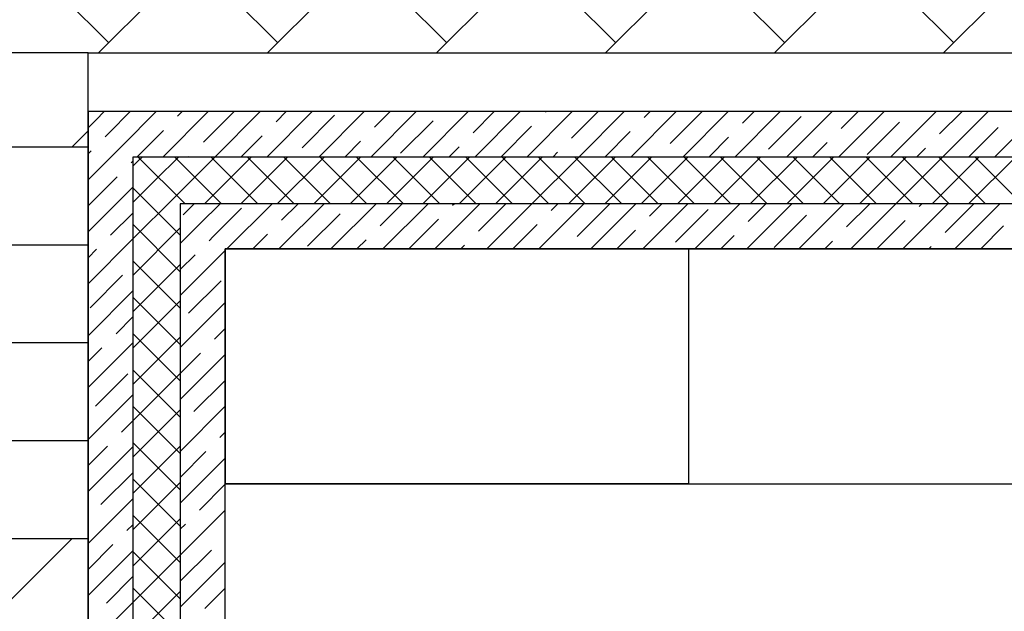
# Model space of a CAD drawing. Header units: millimetres. Extents: x 53645 to 137188, y 78097 to 135542.
# Tile 43 of 256: x 62177 to 64688, y 92928 to 94438. Entities that reach past the tile are written whole.
import ezdxf

# ---------------------------------------------------------------- set-up
doc = ezdxf.new("R2010")
doc.units = ezdxf.units.MM
doc.layers.add('GP-POKRITIE1', color=7, linetype='Continuous', lineweight=9)

# ---------------------------------------------------------------- blocks, each defined once
blk = doc.blocks.new('3432')
h = blk.add_hatch()
h.set_pattern_fill('DOLMIT', color=0, scale=1000)
h.set_pattern_definition([(0, (-34939.94, -41137.03), (0, 250), []), (45, (-34939.94, -41137), (-500, 500), [353.553, -707.107])])
h.paths.add_polyline_path([(-16750.5, 9650), (-19750.5, 9650), (-19750.5, 5124.9), (-19750.5, 0), (-16750.5, 0)])
at = {"color": 0}
for points in [[(-16750.5, 9650), (-19750.5, 9650), (-19750.5, 5124.9), (-19750.5, 0), (-16750.5, 0)], [(-16400.5, 9150.1), (-15219.4, 9150.1), (-15219.4, 8550.1), (-16400.5, 8550.1)], [(-16400.5, 9149.8), (-16400.5, 8550.2), (-15900.5, 8550.2), (-15900.5, 8550.2), (-12720.5, 8550), (-12720.5, 5900), (-12120.5, 5900), (-12120.5, 9150)]]:
    blk.add_lwpolyline(points, close=True, dxfattribs=at)
for points in [[(-16750.5, 9650), (-5175.3, 9650)], [(-16750.5, 9500), (-16750.5, 7730.1)], [(-7150.5, 9500), (-16750.5, 9500)], [(-16729.8, 9479.3), (-16709.1, 9500)], [(-16696.6, 9446.2), (-16642.8, 9500)], [(-16663.5, 9413), (-16576.5, 9500)], [(-16558.9, 9385), (-16443.9, 9500)], [(-16522.1, 9488.1), (-16510.2, 9500)], [(-16455.8, 9421.8), (-16377.7, 9500)], [(-16426.4, 9385), (-16311.4, 9500)], [(-16293.8, 9385), (-16178.8, 9500)], [(-16270.9, 9474.2), (-16245.1, 9500)], [(-16161.2, 9385), (-16046.2, 9500)], [(-16028.6, 9385), (-15913.6, 9500)], [(-16019.6, 9460.3), (-15979.9, 9500)], [(-15896, 9385), (-15781, 9500)], [(-15768.4, 9446.3), (-15714.7, 9500)], [(-15763.4, 9385), (-15648.4, 9500)], [(-15630.9, 9385), (-15515.9, 9500)], [(-15583.5, 9498.7), (-15582.2, 9500)], [(-15517.2, 9432.4), (-15449.6, 9500)], [(-15498.3, 9385), (-15383.3, 9500)], [(-15365.7, 9385), (-15250.7, 9500)], [(-15332.2, 9484.8), (-15317, 9500)], [(-15265.9, 9418.5), (-15184.4, 9500)], [(-15233.1, 9385), (-15118.1, 9500)], [(-15100.5, 9385), (-14985.5, 9500)], [(-15081, 9470.9), (-15051.8, 9500)], [(-14968, 9385), (-14853, 9500)], [(-14835.4, 9385), (-14720.4, 9500)], [(-14829.7, 9456.9), (-14786.7, 9500)], [(-14702.8, 9385), (-14587.8, 9500)], [(-14578.5, 9443), (-14521.5, 9500)], [(-14570.2, 9385), (-14455.2, 9500)], [(-14437.6, 9385), (-14322.6, 9500)], [(-16750.5, 9458.6), (-16729.8, 9479.3)], [(-16204.6, 9407.9), (-16121.7, 9490.7)], [(-15953.4, 9394), (-15870.5, 9476.8)], [(-15014.7, 9404.6), (-14931.8, 9487.4)], [(-14763.4, 9390.6), (-14680.6, 9473.5)], [(-16707.1, 9435.7), (-16696.6, 9446.2)], [(-16625.2, 9385), (-16557.9, 9452.3)], [(-15697.2, 9385), (-15619.2, 9462.9)], [(-15432, 9385), (-15368, 9449)], [(-14503.9, 9385), (-14429.3, 9459.6)], [(-16360.1, 9385), (-16306.7, 9438.4)], [(-16094.9, 9385), (-16055.4, 9424.5)], [(-15166.8, 9385), (-15116.8, 9435.1)], [(-14901.7, 9385), (-14865.5, 9421.1)], [(-16750.5, 9326.1), (-16663.5, 9413)], [(-16750.5, 9392.3), (-16742.9, 9399.9)], [(-15829.7, 9385), (-15804.2, 9410.5)], [(-15564.6, 9385), (-15553, 9396.6)], [(-14636.5, 9385), (-14614.3, 9407.2)], [(-16640.8, 9369.4), (-16635.5, 9374.8)], [(-16635.5, 7730.1), (-16635.5, 9385)], [(-16635.5, 7730.1), (-16635.5, 9385)], [(-16635.5, 9385), (-7150.5, 9385)], [(-16635.5, 9385), (-7150.5, 9385)], [(-16635.5, 9361.5), (-16623.7, 9373.3)], [(-16623.7, 9373.3), (-16612, 9385)], [(-16503.2, 9265), (-16623.2, 9385)], [(-16577.3, 9326.8), (-16519.2, 9385)], [(-16530.9, 9280.4), (-16426.4, 9385)], [(-16410.4, 9265), (-16530.4, 9385)], [(-16492.7, 9385), (-16491.6, 9386)], [(-16453.6, 9265), (-16333.6, 9385)], [(-16317.6, 9265), (-16437.6, 9385)], [(-16360.7, 9265), (-16240.7, 9385)], [(-16224.8, 9265), (-16344.8, 9385)], [(-16267.9, 9265), (-16147.9, 9385)], [(-16132, 9265), (-16252, 9385)], [(-16175.1, 9265), (-16055.1, 9385)], [(-16039.2, 9265), (-16159.2, 9385)], [(-16082.3, 9265), (-15962.3, 9385)], [(-15946.4, 9265), (-16066.4, 9385)], [(-15989.5, 9265), (-15869.5, 9385)], [(-15853.6, 9265), (-15973.6, 9385)], [(-15896.7, 9265), (-15776.7, 9385)], [(-15760.8, 9265), (-15880.8, 9385)], [(-15803.9, 9265), (-15683.9, 9385)], [(-15667.9, 9265), (-15787.9, 9385)], [(-15711.1, 9265), (-15591.1, 9385)], [(-15575.1, 9265), (-15695.1, 9385)], [(-15618.3, 9265), (-15498.3, 9385)], [(-15482.3, 9265), (-15602.3, 9385)], [(-15525.5, 9265), (-15405.5, 9385)], [(-15389.5, 9265), (-15509.5, 9385)], [(-15432.7, 9265), (-15312.7, 9385)], [(-15296.7, 9265), (-15416.7, 9385)], [(-15339.9, 9265), (-15219.9, 9385)], [(-15203.9, 9265), (-15323.9, 9385)], [(-15247.1, 9265), (-15127.1, 9385)], [(-15111.1, 9265), (-15231.1, 9385)], [(-15154.2, 9265), (-15034.2, 9385)], [(-15018.3, 9265), (-15138.3, 9385)], [(-15061.4, 9265), (-14941.4, 9385)], [(-14925.5, 9265), (-15045.5, 9385)], [(-14968.6, 9265), (-14848.6, 9385)], [(-14832.7, 9265), (-14952.7, 9385)], [(-14875.8, 9265), (-14755.8, 9385)], [(-14739.9, 9265), (-14859.9, 9385)], [(-14783, 9265), (-14663, 9385)], [(-14647.1, 9265), (-14767.1, 9385)], [(-14690.2, 9265), (-14570.2, 9385)], [(-14554.3, 9265), (-14674.3, 9385)], [(-14597.4, 9265), (-14477.4, 9385)], [(-14461.4, 9265), (-14581.4, 9385)], [(-14504.6, 9265), (-14384.6, 9385)], [(-14368.6, 9265), (-14488.6, 9385)], [(-16750.5, 9259.8), (-16676.6, 9333.6)], [(-16635.5, 9268.7), (-16577.3, 9326.8)], [(-16750.5, 9193.5), (-16635.5, 9308.5)], [(-16515.5, 9184.4), (-16635.5, 9304.4)], [(-16635.5, 9175.9), (-16530.9, 9280.4)], [(-16693.2, 9184.5), (-16635.5, 9242.2)], [(-16515.5, 9265), (-16515.5, 7730.1)], [(-16515.5, 9265), (-16515.5, 7730.1)], [(-7150.5, 9265), (-16515.5, 9265)], [(-7150.5, 9265), (-16515.5, 9265)], [(-16508.2, 9236.9), (-16497.8, 9247.3)], [(-16497.8, 9247.3), (-16480.1, 9265)], [(-16464.6, 9214.2), (-16413.8, 9265)], [(-16431.5, 9181), (-16359.1, 9253.4)], [(-16396.2, 9150), (-16281.2, 9265)], [(-16263.6, 9150), (-16148.6, 9265)], [(-16257, 9222.9), (-16214.9, 9265)], [(-16131, 9150), (-16016, 9265)], [(-16005.7, 9209), (-15949.7, 9265)], [(-15998.4, 9150), (-15883.4, 9265)], [(-15865.9, 9150), (-15750.9, 9265)], [(-15820.8, 9261.4), (-15817.2, 9265)], [(-15754.5, 9195.1), (-15684.6, 9265)], [(-15733.3, 9150), (-15618.3, 9265)], [(-15600.7, 9150), (-15485.7, 9265)], [(-15569.5, 9247.5), (-15552, 9265)], [(-15503.2, 9181.2), (-15420.4, 9264)], [(-15468.1, 9150), (-15353.1, 9265)], [(-15335.5, 9150), (-15220.5, 9265)], [(-15318.3, 9233.5), (-15286.8, 9265)], [(-15252, 9167.2), (-15169.1, 9250.1)], [(-15203, 9150), (-15088, 9265)], [(-15070.4, 9150), (-14955.4, 9265)], [(-15067, 9219.6), (-15021.7, 9265)], [(-14937.8, 9150), (-14822.8, 9265)], [(-14815.8, 9205.7), (-14756.5, 9265)], [(-14805.2, 9150), (-14690.2, 9265)], [(-14672.6, 9150), (-14557.6, 9265)], [(-14630.8, 9258.1), (-14623.9, 9265)], [(-14564.6, 9191.8), (-14491.3, 9265)], [(-14540, 9150), (-14425, 9265)], [(-16190.7, 9156.6), (-16107.8, 9239.5)], [(-15932.2, 9150), (-15856.6, 9225.6)], [(-15000.8, 9153.3), (-14917.9, 9236.2)], [(-14738.9, 9150), (-14666.6, 9222.3)], [(-16515.5, 9091.6), (-16635.5, 9211.6)], [(-16635.5, 9083.1), (-16515.5, 9203.1)], [(-16515.5, 9163.3), (-16464.6, 9214.2)], [(-15667, 9150), (-15605.3, 9211.7)], [(-15401.8, 9150), (-15354.1, 9197.7)], [(-14473.7, 9150), (-14415.4, 9208.3)], [(-16750.5, 9060.9), (-16635.5, 9175.9)], [(-16441.9, 9170.6), (-16431.5, 9181)], [(-16329.9, 9150), (-16292.8, 9187.1)], [(-16064.7, 9150), (-16041.5, 9173.2)], [(-15136.7, 9150), (-15102.8, 9183.8)], [(-14871.5, 9150), (-14851.6, 9169.9)], [(-16750.5, 9127.2), (-16729, 9148.7)], [(-16515.5, 9030.7), (-16400.5, 9145.7)], [(-16400.5, 7730.1), (-16400.5, 9150)], [(-16400.5, 9150), (-7150.5, 9150)], [(-15799.6, 9150), (-15790.3, 9159.3)], [(-14606.3, 9150), (-14600.4, 9156)], [(-16515.5, 8998.8), (-16635.5, 9118.8)], [(-16515.5, 9097), (-16477.7, 9134.8)], [(-16635.5, 8990.3), (-16515.5, 9110.3)], [(-16745.5, 8999.5), (-16662.7, 9082.4)], [(-16494.3, 8985.6), (-16411.4, 9068.5)], [(-16750.5, 8928.3), (-16635.5, 9043.3)], [(-16515.5, 8906), (-16635.5, 9026)], [(-16635.5, 8897.5), (-16515.5, 9017.5)], [(-16515.5, 8898.1), (-16400.5, 9013.1)], [(-16679.2, 8933.2), (-16635.5, 8977)], [(-16428, 8919.3), (-16400.5, 8946.8)], [(-16515.5, 8813.2), (-16635.5, 8933.2)], [(-16635.5, 8804.7), (-16515.5, 8924.7)], [(-16750.5, 8795.7), (-16635.5, 8910.7)], [(-16750.5, 8862), (-16715, 8897.4)], [(-16515.5, 8831.8), (-16463.8, 8883.5)], [(-16515.5, 8765.6), (-16400.5, 8880.6)], [(-16515.5, 8720.4), (-16635.5, 8840.4)], [(-16731.6, 8748.3), (-16648.8, 8831.2)], [(-16635.5, 8711.8), (-16515.5, 8831.8)], [(-16480.4, 8734.4), (-16400.5, 8814.3)], [(-16750.5, 8663.1), (-16635.5, 8778.1)], [(-16515.5, 8627.6), (-16635.5, 8747.6)], [(-16515.5, 8633), (-16400.5, 8748)], [(-16635.5, 8619), (-16515.5, 8739)], [(-16665.3, 8682), (-16635.5, 8711.8)], [(-16414.1, 8668.1), (-16400.5, 8681.7)], [(-16750.5, 8596.8), (-16701.1, 8646.2)], [(-16750.5, 8530.6), (-16635.5, 8645.6)], [(-16515.5, 8534.8), (-16635.5, 8654.8)], [(-16635.5, 8526.2), (-16515.5, 8646.2)], [(-16515.5, 8566.7), (-16449.9, 8632.3)], [(-16515.5, 8500.4), (-16400.5, 8615.4)], [(-16717.7, 8497), (-16635.5, 8579.3)], [(-16515.5, 8442), (-16635.5, 8562)], [(-16635.5, 8433.4), (-16515.5, 8553.4)], [(-16466.5, 8483.1), (-16400.5, 8549.1)], [(-16750.5, 8398), (-16635.5, 8513)], [(-16515.5, 8349.2), (-16635.5, 8469.2)], [(-16515.5, 8367.8), (-16400.5, 8482.8)], [(-16651.4, 8430.8), (-16635.5, 8446.7)], [(-16635.5, 8340.6), (-16515.5, 8460.6)], [(-16515.5, 8434.1), (-16502.2, 8447.3)], [(-16750.5, 8331.7), (-16687.2, 8395)], [(-16750.5, 8265.4), (-16635.5, 8380.4)], [(-16515.5, 8256.4), (-16635.5, 8376.4)], [(-16635.5, 8247.8), (-16515.5, 8367.8)], [(-16515.5, 8301.5), (-16436, 8381)], [(-16515.5, 8235.2), (-16400.5, 8350.2)], [(-16703.8, 8245.8), (-16635.5, 8314.1)], [(-16515.5, 8163.6), (-16635.5, 8283.6)], [(-16635.5, 8155), (-16515.5, 8275)], [(-16452.5, 8231.9), (-16400.5, 8283.9)], [(-16750.5, 8132.8), (-16635.5, 8247.8)]]:
    blk.add_lwpolyline(points, dxfattribs=at)

msp = doc.modelspace()

# ---------------------------------------------------------------- hatches: boundary and pattern name
at = {"layer": 'GP-POKRITIE1', "ltscale": 100}
h = msp.add_hatch(dxfattribs=at)
h.set_pattern_fill('AR-HBONE', color=252, scale=3, angle=90)
h.set_pattern_definition([(135, (91714.96, -74594.3), (-431.0523, 7e-14), [914.4, -304.8]), (225, (91499.43, -74378.8), (-431.0523, 7e-14), [914.4, -304.8])])
h.paths.add_polyline_path([(61350.8, 95352.7), (73026, 95352.9), (73026, 96202.8), (77926, 96202.8), (77926, 95352.8), (89579.3, 95352.8), (83067.3, 84852.8), (80101, 84852.8), (80101, 83702.8), (59350.8, 83702.5), (59350.8, 84702.8), (76101.3, 84702.8), (76200.8, 84702.8), (79101.6, 84702.8), (79101.6, 87352.8), (83151.2, 87352.8), (83151.3, 88102.8), (83001.5, 88102.8), (83001.5, 93602.8), (83151.5, 93602.8), (83151.5, 94352.8), (76926.8, 94352.8), (76926.7, 95202.8), (73926.3, 95202.8), (73926.3, 94352.9), (61350.8, 94352.7)])

# ---------------------------------------------------------------- next in the draw order: block references
msp.add_blockref('3432', (79101.6, 84702.8))

doc.saveas('drawing.dxf')
